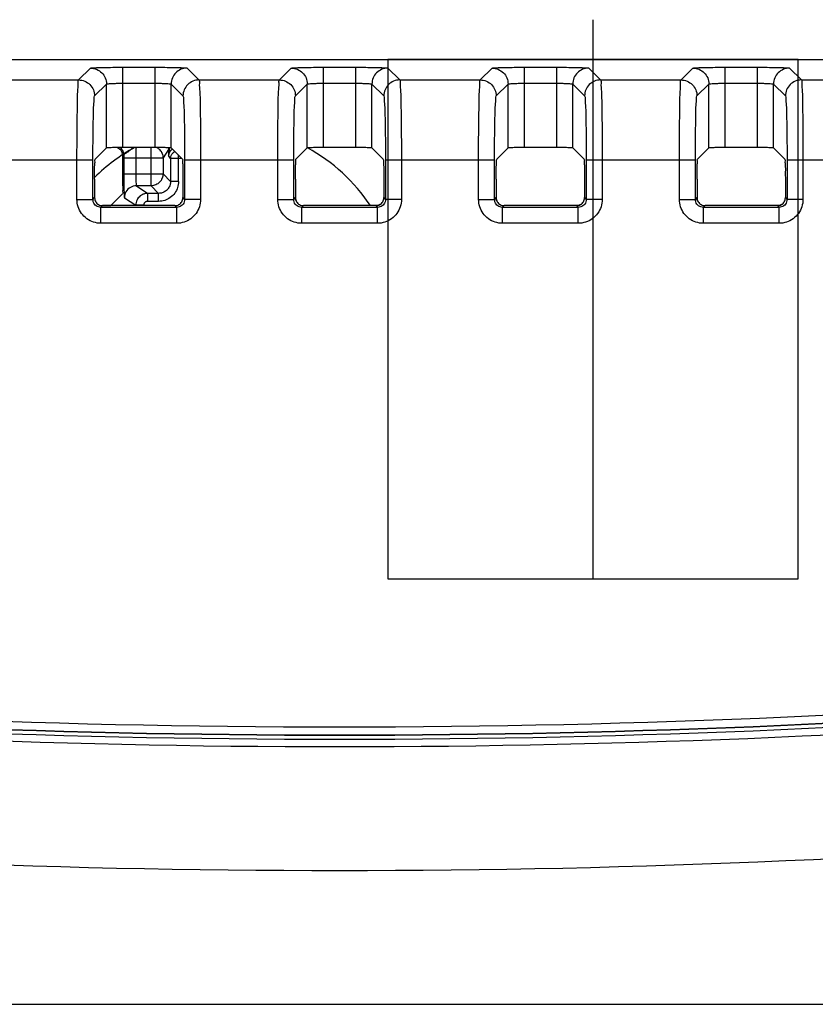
# Model space of a CAD drawing. Header units: inches. Extents: x 0 to 34, y 0 to 22.
# Tile 30 of 50: x 17.7 to 18.7, y 12.2 to 13.4. Entities that reach past the tile are written whole.
import ezdxf

# ---------------------------------------------------------------- set-up
doc = ezdxf.new("R2010")
doc.units = ezdxf.units.IN
doc.header["$LTSCALE"] = 1.87
doc.header["$MEASUREMENT"] = 0
doc.layers.get('0').update_dxf_attribs({"linetype": 'CONTINUOUS'})
for name, color, linetype in [('02___PRT_ALL_AXES', 7, 'CONTINUOUS'), ('03___PRT_ALL_CURVES', 7, 'CONTINUOUS'), ('DATUMCURVES', 7, 'CONTINUOUS')]:
    doc.layers.add(name, color=color, linetype=linetype)

msp = doc.modelspace()

# ---------------------------------------------------------------- linework, layer by layer
at = {"color": 7, "linetype": 'CONTINUOUS'}
for p, q in [((17.049, 13.3614), (19.236, 13.3614)), ((17.8156, 13.3359), (17.8304, 13.3508)), ((17.8704, 13.3518), (17.8704, 13.2513)), ((17.8704, 13.3518), (17.9115, 13.3518)), ((17.9115, 13.2513), (17.9115, 13.3518)), ((17.9514, 13.3508), (17.9663, 13.3359)), ((18.0671, 13.3359), (18.082, 13.3508)), ((18.1219, 13.3518), (18.1219, 13.2513)), ((18.1219, 13.3518), (18.163, 13.3518)), ((18.163, 13.2513), (18.163, 13.3518)), ((18.203, 13.3508), (18.2178, 13.3359)), ((18.3186, 13.3359), (18.3335, 13.3508)), ((18.3735, 13.3518), (18.4145, 13.3518)), ((18.3735, 13.3518), (18.3735, 13.2513)), ((18.4145, 13.2513), (18.4145, 13.3518)), ((18.4545, 13.3508), (18.4694, 13.3359)), ((18.5701, 13.3359), (18.585, 13.3508)), ((18.625, 13.3518), (18.666, 13.3518)), ((18.625, 13.3518), (18.625, 13.2513)), ((18.666, 13.2513), (18.666, 13.3518)), ((18.706, 13.3508), (18.7209, 13.3359)), ((17.7148, 13.3359), (17.8156, 13.3359)), ((17.9663, 13.3359), (18.0671, 13.3359)), ((18.2178, 13.3359), (18.3186, 13.3359)), ((18.4694, 13.3359), (18.5701, 13.3359)), ((18.7209, 13.3359), (18.8217, 13.3359)), ((17.8356, 13.3159), (17.8504, 13.3308)), ((17.8504, 13.2508), (17.8504, 13.3308)), ((17.8704, 13.3318), (17.9114, 13.3318)), ((17.9314, 13.2508), (17.9314, 13.3308)), ((17.9314, 13.3308), (17.9463, 13.3159)), ((18.0871, 13.3159), (18.102, 13.3308)), ((18.102, 13.2508), (18.102, 13.3308)), ((18.1219, 13.3318), (18.163, 13.3318)), ((18.183, 13.2508), (18.183, 13.3308)), ((18.183, 13.3308), (18.1978, 13.3159)), ((18.3386, 13.3159), (18.3535, 13.3308)), ((18.3535, 13.2508), (18.3535, 13.3308)), ((18.3735, 13.3318), (18.4145, 13.3318)), ((18.4345, 13.2508), (18.4345, 13.3308)), ((18.4345, 13.3308), (18.4494, 13.3159)), ((18.5901, 13.3159), (18.605, 13.3308)), ((18.605, 13.2508), (18.605, 13.3308)), ((18.625, 13.3318), (18.666, 13.3318)), ((18.686, 13.2508), (18.686, 13.3308)), ((18.686, 13.3308), (18.7009, 13.3159)), ((17.8363, 13.2366), (17.8504, 13.2508)), ((17.9115, 13.2513), (17.8704, 13.2513)), ((17.9063, 13.2035), (17.9063, 13.2513)), ((17.9456, 13.2366), (17.9314, 13.2508)), ((18.0878, 13.2366), (18.102, 13.2508)), ((18.163, 13.2513), (18.1219, 13.2513)), ((18.1971, 13.2366), (18.183, 13.2508)), ((18.3393, 13.2366), (18.3535, 13.2508)), ((18.4145, 13.2513), (18.3735, 13.2513)), ((18.4487, 13.2366), (18.4345, 13.2508)), ((18.5908, 13.2366), (18.605, 13.2508)), ((18.666, 13.2513), (18.625, 13.2513)), ((18.7002, 13.2366), (18.686, 13.2508)), ((17.8709, 13.2413), (17.8721, 13.2425)), ((17.8709, 13.2036), (17.8709, 13.2413)), ((17.8721, 13.2383), (17.8721, 13.2185)), ((17.8721, 13.2383), (17.9213, 13.2383)), ((17.8871, 13.2383), (17.8871, 13.2185)), ((17.9283, 13.2487), (17.9213, 13.2383)), ((17.9213, 13.2383), (17.9213, 13.2185)), ((17.9283, 13.2487), (17.9283, 13.2415)), ((17.9291, 13.2487), (17.9283, 13.2487)), ((17.9308, 13.2378), (17.9283, 13.2415)), ((17.9308, 13.2378), (17.9308, 13.209)), ((17.9444, 13.2378), (17.9308, 13.2378)), ((17.9408, 13.209), (17.9408, 13.2415)), ((17.6968, 13.236), (17.8335, 13.236)), ((17.8135, 13.1864), (17.8135, 13.236)), ((17.8335, 13.1864), (17.8335, 13.236)), ((17.9484, 13.236), (17.9484, 13.1864)), ((17.9484, 13.236), (18.085, 13.236)), ((17.9683, 13.236), (17.9683, 13.1864)), ((18.0651, 13.1864), (18.0651, 13.236)), ((18.085, 13.1864), (18.085, 13.236)), ((18.1999, 13.236), (18.3366, 13.236)), ((18.1999, 13.236), (18.1999, 13.1864)), ((18.2199, 13.236), (18.2199, 13.1864)), ((18.3166, 13.1864), (18.3166, 13.236)), ((18.3366, 13.1864), (18.3366, 13.236)), ((18.4514, 13.236), (18.5881, 13.236)), ((18.4514, 13.236), (18.4514, 13.1864)), ((18.4714, 13.236), (18.4714, 13.1864)), ((18.5681, 13.1864), (18.5681, 13.236)), ((18.5881, 13.1864), (18.5881, 13.236)), ((18.7029, 13.236), (18.8396, 13.236)), ((18.7029, 13.236), (18.7029, 13.1864)), ((18.7229, 13.236), (18.7229, 13.1864)), ((17.8721, 13.2185), (17.9213, 13.2185)), ((17.9213, 13.2185), (17.9308, 13.209)), ((17.8356, 13.2116), (17.8356, 13.1886)), ((17.9063, 13.2035), (17.8879, 13.2035)), ((17.8879, 13.2035), (17.9021, 13.194)), ((17.9063, 13.2035), (17.9158, 13.194)), ((17.9408, 13.209), (17.9308, 13.209)), ((17.9462, 13.2116), (17.9462, 13.1886)), ((18.0872, 13.2116), (18.0872, 13.1886)), ((18.1978, 13.2116), (18.1978, 13.1886)), ((18.3387, 13.2116), (18.3387, 13.1886)), ((18.4493, 13.2116), (18.4493, 13.1886)), ((18.5902, 13.2116), (18.5902, 13.1886)), ((18.7008, 13.2116), (18.7008, 13.1886)), ((17.8335, 13.1864), (17.8356, 13.1886)), ((17.856, 13.1789), (17.8707, 13.1936)), ((17.8729, 13.1885), (17.8871, 13.179)), ((17.9021, 13.184), (17.9021, 13.194)), ((17.9158, 13.194), (17.9021, 13.194)), ((17.9158, 13.184), (17.9158, 13.194)), ((17.9462, 13.1886), (17.9484, 13.1864)), ((18.085, 13.1864), (18.0872, 13.1886)), ((18.1978, 13.1886), (18.1999, 13.1864)), ((18.3366, 13.1864), (18.3387, 13.1886)), ((18.4493, 13.1886), (18.4514, 13.1864)), ((18.5881, 13.1864), (18.5902, 13.1886)), ((18.7008, 13.1886), (18.7029, 13.1864)), ((17.8135, 13.1864), (17.8335, 13.1864)), ((17.8435, 13.1764), (17.8456, 13.1786)), ((17.8435, 13.1565), (17.8435, 13.1764)), ((17.9384, 13.1764), (17.8435, 13.1764)), ((17.9362, 13.1786), (17.8456, 13.1786)), ((17.8971, 13.179), (17.8871, 13.179)), ((17.9158, 13.184), (17.9021, 13.184)), ((17.9362, 13.1786), (17.9384, 13.1764)), ((17.9384, 13.1565), (17.9384, 13.1764)), ((17.9683, 13.1864), (17.9484, 13.1864)), ((18.0651, 13.1864), (18.085, 13.1864)), ((18.095, 13.1764), (18.0971, 13.1786)), ((18.1899, 13.1764), (18.095, 13.1764)), ((18.095, 13.1565), (18.095, 13.1764)), ((18.1878, 13.1786), (18.0971, 13.1786)), ((18.1878, 13.1786), (18.1899, 13.1764)), ((18.1899, 13.1565), (18.1899, 13.1764)), ((18.2199, 13.1864), (18.1999, 13.1864)), ((18.3166, 13.1864), (18.3366, 13.1864)), ((18.3466, 13.1764), (18.3487, 13.1786)), ((18.4414, 13.1764), (18.3466, 13.1764)), ((18.3466, 13.1565), (18.3466, 13.1764)), ((18.4393, 13.1786), (18.3487, 13.1786)), ((18.4393, 13.1786), (18.4414, 13.1764)), ((18.4414, 13.1565), (18.4414, 13.1764)), ((18.4714, 13.1864), (18.4514, 13.1864)), ((18.5681, 13.1864), (18.5881, 13.1864)), ((18.5981, 13.1764), (18.6002, 13.1786)), ((18.6929, 13.1764), (18.5981, 13.1764)), ((18.5981, 13.1565), (18.5981, 13.1764)), ((18.6908, 13.1786), (18.6002, 13.1786)), ((18.6908, 13.1786), (18.6929, 13.1764)), ((18.6929, 13.1565), (18.6929, 13.1764)), ((18.7229, 13.1864), (18.7029, 13.1864)), ((17.9384, 13.1565), (17.8435, 13.1565)), ((18.1899, 13.1565), (18.095, 13.1565)), ((18.4414, 13.1565), (18.3466, 13.1565)), ((18.6929, 13.1565), (18.5981, 13.1565))]:
    msp.add_line(p, q, dxfattribs=at)
for radius, start, end in [(12.5438, 264.87043, 275.12957), (12.5538, 264.95283, 275.04717), (12.5592, 264.95483, 275.04517), (12.5542, 264.95483, 275.04516), (12.5685, 265.02614, 274.97386), (12.7235, 264.96408, 275.03592)]:
    msp.add_arc((18.1425, 25.0699), radius, start, end, dxfattribs=at)
for points, knots in [([(17.8304, 13.3508), (17.831, 13.3513), (17.8341, 13.3508), (17.8393, 13.3517), (17.848, 13.3516), (17.8586, 13.3518), (17.8664, 13.3518), (17.8704, 13.3518)], [0, 0, 0, 0, 0.055898, 0.200724, 0.421151, 0.695562, 1, 1, 1, 1]), ([(17.8304, 13.3508), (17.833, 13.3508), (17.8383, 13.3497), (17.8449, 13.3453), (17.8494, 13.3386), (17.8504, 13.3334), (17.8504, 13.3308)], [0, 0, 0, 0, 0.249977, 0.5, 0.750023, 1, 1, 1, 1]), ([(17.9115, 13.3518), (17.9155, 13.3518), (17.9232, 13.3518), (17.9338, 13.3516), (17.9426, 13.3517), (17.9478, 13.3508), (17.9509, 13.3513), (17.9514, 13.3508)], [0, 0, 0, 0, 0.303977, 0.578984, 0.799368, 0.943912, 1, 1, 1, 1]), ([(17.9514, 13.3508), (17.9488, 13.3508), (17.9436, 13.3497), (17.9369, 13.3453), (17.9325, 13.3386), (17.9314, 13.3334), (17.9314, 13.3308)], [0, 0, 0, 0, 0.249977, 0.5, 0.750023, 1, 1, 1, 1]), ([(18.082, 13.3508), (18.0825, 13.3513), (18.0856, 13.3508), (18.0908, 13.3517), (18.0996, 13.3516), (18.1101, 13.3518), (18.1179, 13.3518), (18.1219, 13.3518)], [0, 0, 0, 0, 0.055898, 0.200724, 0.421151, 0.695562, 1, 1, 1, 1]), ([(18.082, 13.3508), (18.0846, 13.3508), (18.0898, 13.3497), (18.0965, 13.3453), (18.1009, 13.3386), (18.102, 13.3334), (18.102, 13.3308)], [0, 0, 0, 0, 0.249977, 0.5, 0.750023, 1, 1, 1, 1]), ([(18.163, 13.3518), (18.167, 13.3518), (18.1748, 13.3518), (18.1854, 13.3516), (18.1941, 13.3517), (18.1993, 13.3508), (18.2024, 13.3513), (18.203, 13.3508)], [0, 0, 0, 0, 0.303977, 0.578984, 0.799368, 0.943912, 1, 1, 1, 1]), ([(18.203, 13.3508), (18.2004, 13.3508), (18.1951, 13.3497), (18.1885, 13.3453), (18.184, 13.3386), (18.183, 13.3334), (18.183, 13.3308)], [0, 0, 0, 0, 0.249977, 0.5, 0.750023, 1, 1, 1, 1]), ([(18.3335, 13.3508), (18.334, 13.3513), (18.3371, 13.3508), (18.3424, 13.3517), (18.3511, 13.3516), (18.3617, 13.3518), (18.3694, 13.3518), (18.3735, 13.3518)], [0, 0, 0, 0, 0.055898, 0.200724, 0.421151, 0.695562, 1, 1, 1, 1]), ([(18.3335, 13.3508), (18.3361, 13.3508), (18.3413, 13.3497), (18.348, 13.3453), (18.3524, 13.3386), (18.3535, 13.3334), (18.3535, 13.3308)], [0, 0, 0, 0, 0.249977, 0.5, 0.750023, 1, 1, 1, 1]), ([(18.4145, 13.3518), (18.4186, 13.3518), (18.4263, 13.3518), (18.4369, 13.3516), (18.4456, 13.3517), (18.4509, 13.3508), (18.454, 13.3513), (18.4545, 13.3508)], [0, 0, 0, 0, 0.303977, 0.578984, 0.799368, 0.943912, 1, 1, 1, 1]), ([(18.4545, 13.3508), (18.4519, 13.3508), (18.4466, 13.3497), (18.44, 13.3453), (18.4355, 13.3386), (18.4345, 13.3334), (18.4345, 13.3308)], [0, 0, 0, 0, 0.249977, 0.5, 0.750023, 1, 1, 1, 1]), ([(18.585, 13.3508), (18.5855, 13.3513), (18.5887, 13.3508), (18.5939, 13.3517), (18.6026, 13.3516), (18.6132, 13.3518), (18.6209, 13.3518), (18.625, 13.3518)], [0, 0, 0, 0, 0.055898, 0.200724, 0.421151, 0.695562, 1, 1, 1, 1]), ([(18.585, 13.3508), (18.5876, 13.3508), (18.5929, 13.3497), (18.5995, 13.3453), (18.604, 13.3386), (18.605, 13.3334), (18.605, 13.3308)], [0, 0, 0, 0, 0.249977, 0.5, 0.750023, 1, 1, 1, 1]), ([(18.666, 13.3518), (18.6701, 13.3518), (18.6778, 13.3518), (18.6884, 13.3516), (18.6971, 13.3517), (18.7024, 13.3508), (18.7055, 13.3513), (18.706, 13.3508)], [0, 0, 0, 0, 0.303977, 0.578984, 0.799368, 0.943912, 1, 1, 1, 1]), ([(18.706, 13.3508), (18.7034, 13.3508), (18.6982, 13.3497), (18.6915, 13.3453), (18.6871, 13.3386), (18.686, 13.3334), (18.686, 13.3308)], [0, 0, 0, 0, 0.249977, 0.5, 0.750023, 1, 1, 1, 1]), ([(17.8135, 13.236), (17.8135, 13.2444), (17.8136, 13.2608), (17.8137, 13.2841), (17.8142, 13.3041), (17.8141, 13.32), (17.8155, 13.3295), (17.8147, 13.3349), (17.8156, 13.3359)], [0, 0, 0, 0, 0.254301, 0.492171, 0.697612, 0.857083, 0.960089, 1, 1, 1, 1]), ([(17.8156, 13.3359), (17.8182, 13.3359), (17.8234, 13.3349), (17.8301, 13.3304), (17.8345, 13.3238), (17.8356, 13.3185), (17.8356, 13.3159)], [0, 0, 0, 0, 0.249977, 0.5, 0.750023, 1, 1, 1, 1]), ([(17.9663, 13.3359), (17.9637, 13.3359), (17.9585, 13.3349), (17.9518, 13.3304), (17.9474, 13.3238), (17.9463, 13.3185), (17.9463, 13.3159)], [0, 0, 0, 0, 0.249991, 0.500022, 0.750041, 1, 1, 1, 1]), ([(17.9663, 13.3359), (17.9671, 13.3349), (17.9664, 13.3295), (17.9678, 13.32), (17.9677, 13.3041), (17.9682, 13.2841), (17.9683, 13.2608), (17.9683, 13.2444), (17.9683, 13.236)], [0, 0, 0, 0, 0.039911, 0.142917, 0.302388, 0.507829, 0.745699, 1, 1, 1, 1]), ([(18.0651, 13.236), (18.0651, 13.2444), (18.0651, 13.2608), (18.0652, 13.2841), (18.0657, 13.3041), (18.0656, 13.32), (18.067, 13.3295), (18.0663, 13.3349), (18.0671, 13.3359)], [0, 0, 0, 0, 0.254301, 0.492171, 0.697612, 0.857083, 0.960089, 1, 1, 1, 1]), ([(18.0671, 13.3359), (18.0697, 13.3359), (18.0749, 13.3349), (18.0816, 13.3304), (18.086, 13.3238), (18.0871, 13.3185), (18.0871, 13.3159)], [0, 0, 0, 0, 0.249977, 0.5, 0.750023, 1, 1, 1, 1]), ([(18.2178, 13.3359), (18.2152, 13.3359), (18.21, 13.3349), (18.2033, 13.3304), (18.1989, 13.3238), (18.1978, 13.3185), (18.1978, 13.3159)], [0, 0, 0, 0, 0.249991, 0.500022, 0.750041, 1, 1, 1, 1]), ([(18.2178, 13.3359), (18.2187, 13.3349), (18.2179, 13.3295), (18.2193, 13.32), (18.2192, 13.3041), (18.2197, 13.2841), (18.2198, 13.2608), (18.2199, 13.2444), (18.2199, 13.236)], [0, 0, 0, 0, 0.039911, 0.142917, 0.302388, 0.507829, 0.745699, 1, 1, 1, 1]), ([(18.3166, 13.236), (18.3166, 13.2444), (18.3166, 13.2608), (18.3168, 13.2841), (18.3173, 13.3041), (18.3171, 13.32), (18.3185, 13.3295), (18.3178, 13.3349), (18.3186, 13.3359)], [0, 0, 0, 0, 0.254301, 0.492171, 0.697612, 0.857083, 0.960089, 1, 1, 1, 1]), ([(18.3186, 13.3359), (18.3212, 13.3359), (18.3265, 13.3349), (18.3331, 13.3304), (18.3376, 13.3238), (18.3386, 13.3185), (18.3386, 13.3159)], [0, 0, 0, 0, 0.249977, 0.5, 0.750023, 1, 1, 1, 1]), ([(18.4694, 13.3359), (18.4668, 13.3359), (18.4615, 13.3349), (18.4549, 13.3304), (18.4504, 13.3238), (18.4494, 13.3185), (18.4494, 13.3159)], [0, 0, 0, 0, 0.249991, 0.500022, 0.750041, 1, 1, 1, 1]), ([(18.4694, 13.3359), (18.4702, 13.3349), (18.4695, 13.3295), (18.4708, 13.32), (18.4707, 13.3041), (18.4712, 13.2841), (18.4713, 13.2608), (18.4714, 13.2444), (18.4714, 13.236)], [0, 0, 0, 0, 0.039911, 0.142917, 0.302388, 0.507829, 0.745699, 1, 1, 1, 1]), ([(18.5681, 13.236), (18.5681, 13.2444), (18.5682, 13.2608), (18.5683, 13.2841), (18.5688, 13.3041), (18.5687, 13.32), (18.57, 13.3295), (18.5693, 13.3349), (18.5701, 13.3359)], [0, 0, 0, 0, 0.254301, 0.492171, 0.697612, 0.857083, 0.960089, 1, 1, 1, 1]), ([(18.5701, 13.3359), (18.5727, 13.3359), (18.578, 13.3349), (18.5846, 13.3304), (18.5891, 13.3238), (18.5901, 13.3185), (18.5901, 13.3159)], [0, 0, 0, 0, 0.249977, 0.5, 0.750023, 1, 1, 1, 1]), ([(18.7209, 13.3359), (18.7183, 13.3359), (18.713, 13.3349), (18.7064, 13.3304), (18.7019, 13.3238), (18.7009, 13.3185), (18.7009, 13.3159)], [0, 0, 0, 0, 0.249991, 0.500022, 0.750041, 1, 1, 1, 1]), ([(18.7209, 13.3359), (18.7217, 13.3349), (18.721, 13.3295), (18.7224, 13.32), (18.7223, 13.3041), (18.7227, 13.2841), (18.7229, 13.2608), (18.7229, 13.2444), (18.7229, 13.236)], [0, 0, 0, 0, 0.039911, 0.142917, 0.302388, 0.507829, 0.745699, 1, 1, 1, 1]), ([(17.8504, 13.3308), (17.8506, 13.3311), (17.8523, 13.331), (17.8548, 13.3315), (17.8592, 13.3316), (17.8645, 13.3318), (17.8684, 13.3318), (17.8704, 13.3318)], [0, 0, 0, 0, 0.057289, 0.202027, 0.421973, 0.695813, 1, 1, 1, 1]), ([(17.9114, 13.3318), (17.9135, 13.3318), (17.9174, 13.3318), (17.9226, 13.3316), (17.9271, 13.3315), (17.9295, 13.331), (17.9313, 13.3311), (17.9314, 13.3308)], [0, 0, 0, 0, 0.302956, 0.577192, 0.797356, 0.942279, 1, 1, 1, 1]), ([(18.102, 13.3308), (18.1021, 13.3311), (18.1038, 13.331), (18.1063, 13.3315), (18.1108, 13.3316), (18.116, 13.3318), (18.1199, 13.3318), (18.1219, 13.3318)], [0, 0, 0, 0, 0.057289, 0.202027, 0.421973, 0.695813, 1, 1, 1, 1]), ([(18.163, 13.3318), (18.165, 13.3318), (18.1689, 13.3318), (18.1741, 13.3316), (18.1786, 13.3315), (18.1811, 13.331), (18.1828, 13.3311), (18.183, 13.3308)], [0, 0, 0, 0, 0.302956, 0.577192, 0.797356, 0.942279, 1, 1, 1, 1]), ([(18.3535, 13.3308), (18.3537, 13.3311), (18.3554, 13.331), (18.3579, 13.3315), (18.3623, 13.3316), (18.3676, 13.3318), (18.3714, 13.3318), (18.3735, 13.3318)], [0, 0, 0, 0, 0.057289, 0.202027, 0.421973, 0.695813, 1, 1, 1, 1]), ([(18.4145, 13.3318), (18.4165, 13.3318), (18.4204, 13.3318), (18.4257, 13.3316), (18.4301, 13.3315), (18.4326, 13.331), (18.4343, 13.3311), (18.4345, 13.3308)], [0, 0, 0, 0, 0.302956, 0.577192, 0.797356, 0.942279, 1, 1, 1, 1]), ([(18.605, 13.3308), (18.6052, 13.3311), (18.6069, 13.331), (18.6094, 13.3315), (18.6138, 13.3316), (18.6191, 13.3318), (18.623, 13.3318), (18.625, 13.3318)], [0, 0, 0, 0, 0.057289, 0.202027, 0.421973, 0.695813, 1, 1, 1, 1]), ([(18.666, 13.3318), (18.6681, 13.3318), (18.6719, 13.3318), (18.6772, 13.3316), (18.6816, 13.3315), (18.6841, 13.331), (18.6859, 13.3311), (18.686, 13.3308)], [0, 0, 0, 0, 0.302956, 0.577192, 0.797356, 0.942279, 1, 1, 1, 1]), ([(17.8335, 13.236), (17.8335, 13.2427), (17.8336, 13.2558), (17.8337, 13.2745), (17.8342, 13.2905), (17.8341, 13.3032), (17.8354, 13.3108), (17.8348, 13.3152), (17.8356, 13.3159)], [0, 0, 0, 0, 0.253843, 0.491769, 0.697451, 0.857031, 0.960014, 1, 1, 1, 1]), ([(17.9463, 13.3159), (17.9471, 13.3152), (17.9465, 13.3108), (17.9477, 13.3032), (17.9477, 13.2905), (17.9482, 13.2745), (17.9483, 13.2558), (17.9484, 13.2427), (17.9484, 13.236)], [0, 0, 0, 0, 0.039986, 0.142969, 0.302549, 0.508231, 0.746157, 1, 1, 1, 1]), ([(18.085, 13.236), (18.085, 13.2427), (18.0851, 13.2558), (18.0852, 13.2745), (18.0857, 13.2905), (18.0857, 13.3032), (18.0869, 13.3108), (18.0863, 13.3152), (18.0871, 13.3159)], [0, 0, 0, 0, 0.253843, 0.491769, 0.697451, 0.857031, 0.960014, 1, 1, 1, 1]), ([(18.1978, 13.3159), (18.1986, 13.3152), (18.198, 13.3108), (18.1993, 13.3032), (18.1992, 13.2905), (18.1997, 13.2745), (18.1998, 13.2558), (18.1999, 13.2427), (18.1999, 13.236)], [0, 0, 0, 0, 0.039986, 0.142969, 0.302549, 0.508231, 0.746157, 1, 1, 1, 1]), ([(18.3366, 13.236), (18.3366, 13.2427), (18.3366, 13.2558), (18.3368, 13.2745), (18.3372, 13.2905), (18.3372, 13.3032), (18.3384, 13.3108), (18.3379, 13.3152), (18.3386, 13.3159)], [0, 0, 0, 0, 0.253843, 0.491769, 0.697451, 0.857031, 0.960014, 1, 1, 1, 1]), ([(18.4494, 13.3159), (18.4501, 13.3152), (18.4496, 13.3108), (18.4508, 13.3032), (18.4508, 13.2905), (18.4512, 13.2745), (18.4514, 13.2558), (18.4514, 13.2427), (18.4514, 13.236)], [0, 0, 0, 0, 0.039986, 0.142969, 0.302549, 0.508231, 0.746157, 1, 1, 1, 1]), ([(18.5881, 13.236), (18.5881, 13.2427), (18.5882, 13.2558), (18.5883, 13.2745), (18.5888, 13.2905), (18.5887, 13.3032), (18.5899, 13.3108), (18.5894, 13.3152), (18.5901, 13.3159)], [0, 0, 0, 0, 0.253843, 0.491769, 0.697451, 0.857031, 0.960014, 1, 1, 1, 1]), ([(18.7009, 13.3159), (18.7016, 13.3152), (18.7011, 13.3108), (18.7023, 13.3032), (18.7023, 13.2905), (18.7027, 13.2745), (18.7029, 13.2558), (18.7029, 13.2427), (18.7029, 13.236)], [0, 0, 0, 0, 0.039986, 0.142969, 0.302549, 0.508231, 0.746157, 1, 1, 1, 1]), ([(17.8704, 13.2513), (17.8679, 13.2513), (17.8633, 13.2512), (17.857, 13.2514), (17.8532, 13.2507), (17.8508, 13.2512), (17.8504, 13.2508)], [0, 0, 0, 0, 0.376407, 0.697468, 0.915966, 1, 1, 1, 1]), ([(17.8709, 13.2413), (17.8709, 13.2426), (17.8704, 13.2452), (17.8682, 13.2486), (17.8659, 13.2501), (17.8647, 13.2505)], [0, 0, 0, 0, 0.331378, 0.663534, 1, 1, 1, 1]), ([(17.8721, 13.2425), (17.8721, 13.2442), (17.8712, 13.2477), (17.8686, 13.2503), (17.8671, 13.2512)], [0, 0, 0, 0, 0.49994, 1, 1, 1, 1]), ([(17.8756, 13.2449), (17.8762, 13.2453), (17.8775, 13.2461), (17.8793, 13.2475), (17.881, 13.2489), (17.8826, 13.2503), (17.8836, 13.2512), (17.8841, 13.2516)], [0, 0, 0, 0, 0.201033, 0.413184, 0.624579, 0.823204, 1, 1, 1, 1]), ([(17.8876, 13.2513), (17.8875, 13.2509), (17.8873, 13.2496), (17.8873, 13.2466), (17.8871, 13.2427), (17.8871, 13.2398), (17.8871, 13.2383)], [0, 0, 0, 0, 0.084698, 0.33712, 0.651708, 1, 1, 1, 1]), ([(17.9314, 13.2508), (17.931, 13.2512), (17.9287, 13.2507), (17.9248, 13.2514), (17.9186, 13.2512), (17.914, 13.2513), (17.9115, 13.2513)], [0, 0, 0, 0, 0.084034, 0.302532, 0.623593, 1, 1, 1, 1]), ([(18.1219, 13.2513), (18.1194, 13.2513), (18.1148, 13.2512), (18.1086, 13.2514), (18.1047, 13.2507), (18.1023, 13.2512), (18.102, 13.2508)], [0, 0, 0, 0, 0.376407, 0.697468, 0.915966, 1, 1, 1, 1]), ([(18.183, 13.2508), (18.1826, 13.2512), (18.1802, 13.2507), (18.1764, 13.2514), (18.1701, 13.2512), (18.1655, 13.2513), (18.163, 13.2513)], [0, 0, 0, 0, 0.084034, 0.302532, 0.623593, 1, 1, 1, 1]), ([(18.3735, 13.2513), (18.371, 13.2513), (18.3664, 13.2512), (18.3601, 13.2514), (18.3562, 13.2507), (18.3539, 13.2512), (18.3535, 13.2508)], [0, 0, 0, 0, 0.376407, 0.697468, 0.915966, 1, 1, 1, 1]), ([(18.4345, 13.2508), (18.4341, 13.2512), (18.4317, 13.2507), (18.4279, 13.2514), (18.4216, 13.2512), (18.417, 13.2513), (18.4145, 13.2513)], [0, 0, 0, 0, 0.084034, 0.302532, 0.623593, 1, 1, 1, 1]), ([(18.625, 13.2513), (18.6225, 13.2513), (18.6179, 13.2512), (18.6116, 13.2514), (18.6078, 13.2507), (18.6054, 13.2512), (18.605, 13.2508)], [0, 0, 0, 0, 0.376407, 0.697468, 0.915966, 1, 1, 1, 1]), ([(18.686, 13.2508), (18.6856, 13.2512), (18.6833, 13.2507), (18.6794, 13.2514), (18.6732, 13.2512), (18.6685, 13.2513), (18.666, 13.2513)], [0, 0, 0, 0, 0.084034, 0.302532, 0.623593, 1, 1, 1, 1]), ([(17.8721, 13.2425), (17.8722, 13.2428), (17.8729, 13.2433), (17.8741, 13.244), (17.8751, 13.2446), (17.8756, 13.2449)], [0, 0, 0, 0, 0.198077, 0.547071, 1, 1, 1, 1]), ([(17.8721, 13.2425), (17.8721, 13.2418), (17.8721, 13.2404), (17.8721, 13.239), (17.8721, 13.2383)], [0, 0, 0, 0, 0.494598, 1, 1, 1, 1]), ([(17.9169, 13.2489), (17.9183, 13.2475), (17.9205, 13.2441), (17.9213, 13.2402), (17.9213, 13.2383)], [0, 0, 0, 0, 0.500044, 1, 1, 1, 1]), ([(17.9291, 13.245), (17.929, 13.2447), (17.9287, 13.2439), (17.9285, 13.2432), (17.9284, 13.2428)], [0, 0, 0, 0, 0.486502, 1, 1, 1, 1]), ([(17.9291, 13.2487), (17.9292, 13.2483), (17.9294, 13.2475), (17.9294, 13.2466), (17.9294, 13.2462)], [0, 0, 0, 0, 0.514792, 1, 1, 1, 1]), ([(17.9329, 13.2493), (17.9328, 13.2492), (17.9324, 13.249), (17.9318, 13.2485), (17.9312, 13.2479), (17.9307, 13.2474), (17.9303, 13.2469), (17.93, 13.2466), (17.9298, 13.2462), (17.9296, 13.2459), (17.9294, 13.2456), (17.9293, 13.2454), (17.9293, 13.2453)], [0, 0, 0, 0, 0.067389, 0.263333, 0.421844, 0.550241, 0.654571, 0.740507, 0.813656, 0.87868, 0.939492, 1, 1, 1, 1]), ([(17.9308, 13.2378), (17.9308, 13.2391), (17.9313, 13.2416), (17.9332, 13.2446), (17.935, 13.246), (17.9358, 13.2465)], [0, 0, 0, 0, 0.363646, 0.734787, 1, 1, 1, 1]), ([(17.8356, 13.2116), (17.8356, 13.2148), (17.8357, 13.2205), (17.8355, 13.2284), (17.8364, 13.2332), (17.8358, 13.2361), (17.8363, 13.2366)], [0, 0, 0, 0, 0.376407, 0.697468, 0.915966, 1, 1, 1, 1]), ([(17.9456, 13.2366), (17.9461, 13.2361), (17.9455, 13.2332), (17.9463, 13.2284), (17.9461, 13.2205), (17.9462, 13.2148), (17.9462, 13.2116)], [0, 0, 0, 0, 0.084034, 0.302532, 0.623593, 1, 1, 1, 1]), ([(18.0872, 13.2116), (18.0872, 13.2148), (18.0873, 13.2205), (18.0871, 13.2284), (18.0879, 13.2332), (18.0873, 13.2361), (18.0878, 13.2366)], [0, 0, 0, 0, 0.376407, 0.697468, 0.915966, 1, 1, 1, 1]), ([(18.1971, 13.2366), (18.1976, 13.2361), (18.197, 13.2332), (18.1979, 13.2284), (18.1977, 13.2205), (18.1978, 13.2148), (18.1978, 13.2116)], [0, 0, 0, 0, 0.084034, 0.302532, 0.623593, 1, 1, 1, 1]), ([(18.3387, 13.2116), (18.3387, 13.2148), (18.3388, 13.2205), (18.3386, 13.2284), (18.3394, 13.2332), (18.3388, 13.2361), (18.3393, 13.2366)], [0, 0, 0, 0, 0.376407, 0.697468, 0.915966, 1, 1, 1, 1]), ([(18.4487, 13.2366), (18.4492, 13.2361), (18.4486, 13.2332), (18.4494, 13.2284), (18.4492, 13.2205), (18.4493, 13.2148), (18.4493, 13.2116)], [0, 0, 0, 0, 0.084034, 0.302532, 0.623593, 1, 1, 1, 1]), ([(18.5902, 13.2116), (18.5902, 13.2148), (18.5903, 13.2205), (18.5901, 13.2284), (18.5909, 13.2332), (18.5904, 13.2361), (18.5908, 13.2366)], [0, 0, 0, 0, 0.376407, 0.697468, 0.915966, 1, 1, 1, 1]), ([(18.7002, 13.2366), (18.7007, 13.2361), (18.7001, 13.2332), (18.7009, 13.2284), (18.7007, 13.2205), (18.7008, 13.2148), (18.7008, 13.2116)], [0, 0, 0, 0, 0.084034, 0.302532, 0.623593, 1, 1, 1, 1]), ([(17.8721, 13.2185), (17.8721, 13.2147), (17.8723, 13.2078), (17.872, 13.1983), (17.8731, 13.1927), (17.8722, 13.189), (17.8729, 13.1885)], [0, 0, 0, 0, 0.378858, 0.700585, 0.918085, 1, 1, 1, 1]), ([(17.8871, 13.2185), (17.8871, 13.2166), (17.8872, 13.2132), (17.8872, 13.2083), (17.8877, 13.2057), (17.8875, 13.2036), (17.8879, 13.2035)], [0, 0, 0, 0, 0.377606, 0.698876, 0.916495, 1, 1, 1, 1]), ([(17.9213, 13.2185), (17.9213, 13.2166), (17.9205, 13.2127), (17.9173, 13.2077), (17.9123, 13.2043), (17.9083, 13.2035), (17.9063, 13.2035)], [0, 0, 0, 0, 0.243862, 0.492794, 0.748128, 1, 1, 1, 1]), ([(17.8879, 13.2035), (17.8853, 13.2035), (17.88, 13.2021), (17.8743, 13.1964), (17.8729, 13.1911), (17.8729, 13.1885)], [0, 0, 0, 0, 0.333293, 0.666652, 1, 1, 1, 1]), ([(17.9308, 13.209), (17.9308, 13.2075), (17.9303, 13.2043), (17.9281, 13.2), (17.9247, 13.1967), (17.9204, 13.1945), (17.9173, 13.194), (17.9158, 13.194)], [0, 0, 0, 0, 0.200741, 0.401385, 0.602615, 0.803652, 1, 1, 1, 1]), ([(17.8356, 13.1886), (17.8356, 13.1868), (17.8366, 13.1833), (17.8404, 13.1795), (17.8439, 13.1786), (17.8456, 13.1786)], [0, 0, 0, 0, 0.33337, 0.666629, 1, 1, 1, 1]), ([(17.8709, 13.1987), (17.8708, 13.1975), (17.8705, 13.1959), (17.871, 13.1939), (17.8707, 13.1936)], [0, 0, 0, 0, 0.718297, 1, 1, 1, 1]), ([(17.9021, 13.194), (17.9014, 13.194), (17.9001, 13.1939), (17.8981, 13.1935), (17.8961, 13.1928), (17.8941, 13.1918), (17.8921, 13.1903), (17.8902, 13.1883), (17.8886, 13.1858), (17.8874, 13.1826), (17.8871, 13.1803), (17.8871, 13.179)], [0, 0, 0, 0, 0.085532, 0.171215, 0.260099, 0.354843, 0.458146, 0.572626, 0.70046, 0.842729, 1, 1, 1, 1]), ([(17.9362, 13.1786), (17.938, 13.1786), (17.9415, 13.1795), (17.9453, 13.1833), (17.9462, 13.1868), (17.9462, 13.1886)], [0, 0, 0, 0, 0.333371, 0.66663, 1, 1, 1, 1]), ([(18.0872, 13.1886), (18.0872, 13.1868), (18.0881, 13.1833), (18.0919, 13.1795), (18.0954, 13.1786), (18.0971, 13.1786)], [0, 0, 0, 0, 0.33337, 0.666629, 1, 1, 1, 1]), ([(18.1878, 13.1786), (18.1895, 13.1786), (18.193, 13.1795), (18.1968, 13.1833), (18.1978, 13.1868), (18.1978, 13.1886)], [0, 0, 0, 0, 0.333371, 0.66663, 1, 1, 1, 1]), ([(18.3387, 13.1886), (18.3387, 13.1868), (18.3396, 13.1833), (18.3434, 13.1795), (18.347, 13.1786), (18.3487, 13.1786)], [0, 0, 0, 0, 0.33337, 0.666629, 1, 1, 1, 1]), ([(18.4393, 13.1786), (18.441, 13.1786), (18.4445, 13.1795), (18.4484, 13.1833), (18.4493, 13.1868), (18.4493, 13.1886)], [0, 0, 0, 0, 0.333371, 0.66663, 1, 1, 1, 1]), ([(18.5902, 13.1886), (18.5902, 13.1868), (18.5911, 13.1833), (18.595, 13.1795), (18.5985, 13.1786), (18.6002, 13.1786)], [0, 0, 0, 0, 0.33337, 0.666629, 1, 1, 1, 1]), ([(18.6908, 13.1786), (18.6926, 13.1786), (18.6961, 13.1795), (18.6999, 13.1833), (18.7008, 13.1868), (18.7008, 13.1886)], [0, 0, 0, 0, 0.333371, 0.66663, 1, 1, 1, 1]), ([(17.8435, 13.1565), (17.8404, 13.1565), (17.8341, 13.1575), (17.8256, 13.1618), (17.8188, 13.1685), (17.8145, 13.177), (17.8135, 13.1833), (17.8135, 13.1864)], [0, 0, 0, 0, 0.200478, 0.400129, 0.600172, 0.801073, 1, 1, 1, 1]), ([(17.8435, 13.1764), (17.8425, 13.1764), (17.8404, 13.1768), (17.8375, 13.1782), (17.8353, 13.1805), (17.8338, 13.1833), (17.8335, 13.1854), (17.8335, 13.1864)], [0, 0, 0, 0, 0.200777, 0.400662, 0.600366, 0.800451, 1, 1, 1, 1]), ([(17.8497, 13.1786), (17.8508, 13.1786), (17.8527, 13.1786), (17.8544, 13.1789), (17.8552, 13.1788)], [0, 0, 0, 0, 0.603338, 1, 1, 1, 1]), ([(17.9021, 13.184), (17.9019, 13.184), (17.9014, 13.184), (17.9008, 13.1839), (17.9001, 13.1836), (17.8994, 13.1833), (17.8988, 13.1828), (17.8981, 13.1821), (17.8976, 13.1813), (17.8972, 13.1802), (17.8971, 13.1795), (17.8971, 13.179)], [0, 0, 0, 0, 0.085524, 0.171226, 0.260131, 0.354923, 0.45828, 0.572815, 0.700682, 0.842925, 1, 1, 1, 1]), ([(17.9484, 13.1864), (17.9484, 13.1854), (17.948, 13.1833), (17.9466, 13.1805), (17.9443, 13.1782), (17.9415, 13.1768), (17.9394, 13.1764), (17.9384, 13.1764)], [0, 0, 0, 0, 0.199959, 0.399686, 0.599634, 0.799174, 1, 1, 1, 1]), ([(17.9683, 13.1864), (17.9683, 13.1833), (17.9674, 13.177), (17.963, 13.1685), (17.9563, 13.1618), (17.9478, 13.1575), (17.9415, 13.1565), (17.9384, 13.1565)], [0, 0, 0, 0, 0.199373, 0.399922, 0.600135, 0.799408, 1, 1, 1, 1]), ([(18.095, 13.1565), (18.0919, 13.1565), (18.0856, 13.1575), (18.0771, 13.1618), (18.0704, 13.1685), (18.066, 13.177), (18.0651, 13.1833), (18.0651, 13.1864)], [0, 0, 0, 0, 0.200478, 0.400129, 0.600172, 0.801073, 1, 1, 1, 1]), ([(18.095, 13.1764), (18.094, 13.1764), (18.0919, 13.1768), (18.0891, 13.1782), (18.0868, 13.1805), (18.0854, 13.1833), (18.085, 13.1854), (18.085, 13.1864)], [0, 0, 0, 0, 0.200777, 0.400662, 0.600366, 0.800451, 1, 1, 1, 1]), ([(18.1999, 13.1864), (18.1999, 13.1854), (18.1996, 13.1833), (18.1981, 13.1805), (18.1959, 13.1782), (18.193, 13.1768), (18.1909, 13.1764), (18.1899, 13.1764)], [0, 0, 0, 0, 0.199959, 0.399686, 0.599634, 0.799174, 1, 1, 1, 1]), ([(18.2199, 13.1864), (18.2199, 13.1833), (18.2189, 13.177), (18.2146, 13.1685), (18.2078, 13.1618), (18.1993, 13.1575), (18.193, 13.1565), (18.1899, 13.1565)], [0, 0, 0, 0, 0.199373, 0.399922, 0.600135, 0.799408, 1, 1, 1, 1]), ([(18.3466, 13.1565), (18.3434, 13.1565), (18.3371, 13.1575), (18.3286, 13.1618), (18.3219, 13.1685), (18.3176, 13.177), (18.3166, 13.1833), (18.3166, 13.1864)], [0, 0, 0, 0, 0.200478, 0.400129, 0.600172, 0.801073, 1, 1, 1, 1]), ([(18.3466, 13.1764), (18.3455, 13.1764), (18.3434, 13.1768), (18.3406, 13.1782), (18.3383, 13.1805), (18.3369, 13.1833), (18.3366, 13.1854), (18.3366, 13.1864)], [0, 0, 0, 0, 0.200777, 0.400662, 0.600366, 0.800451, 1, 1, 1, 1]), ([(18.4514, 13.1864), (18.4514, 13.1854), (18.4511, 13.1833), (18.4496, 13.1805), (18.4474, 13.1782), (18.4446, 13.1768), (18.4425, 13.1764), (18.4414, 13.1764)], [0, 0, 0, 0, 0.199959, 0.399686, 0.599634, 0.799174, 1, 1, 1, 1]), ([(18.4714, 13.1864), (18.4714, 13.1833), (18.4704, 13.177), (18.4661, 13.1685), (18.4593, 13.1618), (18.4508, 13.1575), (18.4445, 13.1565), (18.4414, 13.1565)], [0, 0, 0, 0, 0.199373, 0.399922, 0.600135, 0.799408, 1, 1, 1, 1]), ([(18.5981, 13.1565), (18.595, 13.1565), (18.5887, 13.1575), (18.5802, 13.1618), (18.5734, 13.1685), (18.5691, 13.177), (18.5681, 13.1833), (18.5681, 13.1864)], [0, 0, 0, 0, 0.200478, 0.400129, 0.600172, 0.801073, 1, 1, 1, 1]), ([(18.5981, 13.1764), (18.597, 13.1764), (18.5949, 13.1768), (18.5921, 13.1782), (18.5899, 13.1805), (18.5884, 13.1833), (18.5881, 13.1854), (18.5881, 13.1864)], [0, 0, 0, 0, 0.200777, 0.400662, 0.600366, 0.800451, 1, 1, 1, 1]), ([(18.7029, 13.1864), (18.7029, 13.1854), (18.7026, 13.1833), (18.7012, 13.1805), (18.6989, 13.1782), (18.6961, 13.1768), (18.694, 13.1764), (18.6929, 13.1764)], [0, 0, 0, 0, 0.199959, 0.399686, 0.599634, 0.799174, 1, 1, 1, 1]), ([(18.7229, 13.1864), (18.7229, 13.1833), (18.7219, 13.177), (18.7176, 13.1685), (18.7109, 13.1618), (18.7024, 13.1575), (18.6961, 13.1565), (18.6929, 13.1565)], [0, 0, 0, 0, 0.199373, 0.399922, 0.600135, 0.799408, 1, 1, 1, 1])]:
    msp.add_open_spline(points, degree=3, knots=knots, dxfattribs=at)
for points in [[(17.9134, 13.2515), (17.9147, 13.2508), (17.9159, 13.2499), (17.9169, 13.2489)], [(17.9282, 13.2503), (17.9283, 13.2498), (17.9283, 13.2492), (17.9283, 13.2487)], [(17.9292, 13.2502), (17.9291, 13.2497), (17.9291, 13.2492), (17.9291, 13.2487)], [(17.9284, 13.2441), (17.9283, 13.2433), (17.9283, 13.2424), (17.9283, 13.2415)], [(17.9284, 13.2428), (17.9283, 13.2424), (17.9283, 13.2419), (17.9283, 13.2415)], [(17.9287, 13.2465), (17.9286, 13.2457), (17.9285, 13.2449), (17.9284, 13.2441)], [(17.9291, 13.2487), (17.9289, 13.248), (17.9288, 13.2473), (17.9287, 13.2465)], [(17.9294, 13.2462), (17.9294, 13.2458), (17.9293, 13.2454), (17.9291, 13.245)], [(17.9293, 13.2453), (17.9292, 13.2452), (17.9292, 13.2451), (17.9291, 13.245)], [(17.8709, 13.2036), (17.8709, 13.202), (17.871, 13.2003), (17.8709, 13.1987)], [(17.9395, 13.2013), (17.9387, 13.1988), (17.9375, 13.1964), (17.9359, 13.1943)], [(17.9408, 13.209), (17.9408, 13.2064), (17.9403, 13.2038), (17.9395, 13.2013)], [(17.9304, 13.1887), (17.9282, 13.1872), (17.9259, 13.186), (17.9234, 13.1852)], [(17.9359, 13.1943), (17.9344, 13.1922), (17.9325, 13.1903), (17.9304, 13.1887)], [(18.0885, 13.1836), (18.0876, 13.1851), (18.0872, 13.1868), (18.0872, 13.1886)], [(18.34, 13.1836), (18.3391, 13.1851), (18.3387, 13.1868), (18.3387, 13.1886)], [(18.5915, 13.1836), (18.5907, 13.1851), (18.5902, 13.1868), (18.5902, 13.1886)], [(17.8456, 13.1786), (17.847, 13.1786), (17.8484, 13.1786), (17.8497, 13.1786)], [(17.8552, 13.1788), (17.8555, 13.1788), (17.8558, 13.1787), (17.856, 13.1789)], [(17.9234, 13.1852), (17.9209, 13.1844), (17.9183, 13.184), (17.9158, 13.184)], [(18.1928, 13.1799), (18.1913, 13.179), (18.1895, 13.1786), (18.1878, 13.1786)], [(18.4443, 13.1799), (18.4428, 13.179), (18.441, 13.1786), (18.4393, 13.1786)], [(18.6958, 13.1799), (18.6943, 13.179), (18.6926, 13.1786), (18.6908, 13.1786)]]:
    msp.add_open_spline(points, degree=3, dxfattribs=at)
at = {"layer": '02___PRT_ALL_AXES', "color": 4, "linetype": 'CONTINUOUS'}
for start, end in [(118.6426, 134.6365), (33.6589, 61.1119)]:
    msp.add_arc((17.9937, 13.0539), 0.225, start, end, dxfattribs=at)
at = {"layer": '03___PRT_ALL_CURVES', "color": 4, "linetype": 'CONTINUOUS'}
for p, q in [((18.4597, 13.4114), (18.4597, 12.7114)), ((18.2029, 13.3614), (18.2029, 12.7114)), ((18.7169, 13.3614), (18.2029, 13.3614)), ((18.7169, 12.7114), (18.7169, 13.3614)), ((18.2029, 12.7114), (18.7169, 12.7114))]:
    msp.add_line(p, q, dxfattribs=at)
at = {"layer": 'DATUMCURVES', "color": 40, "linetype": 'CONTINUOUS'}
msp.add_open_spline([(17.2055, 12.1789, 1.0726), (17.3031, 12.1789, 1.0726), (17.9277, 12.1789, 1.0726), (18.5524, 12.1789, 1.0726), (19.0795, 12.1789, 1.0726)], degree=3, knots=[0, 0, 0, 0, 0.15625, 1, 1, 1, 1], dxfattribs=at)

doc.saveas('drawing.dxf')
